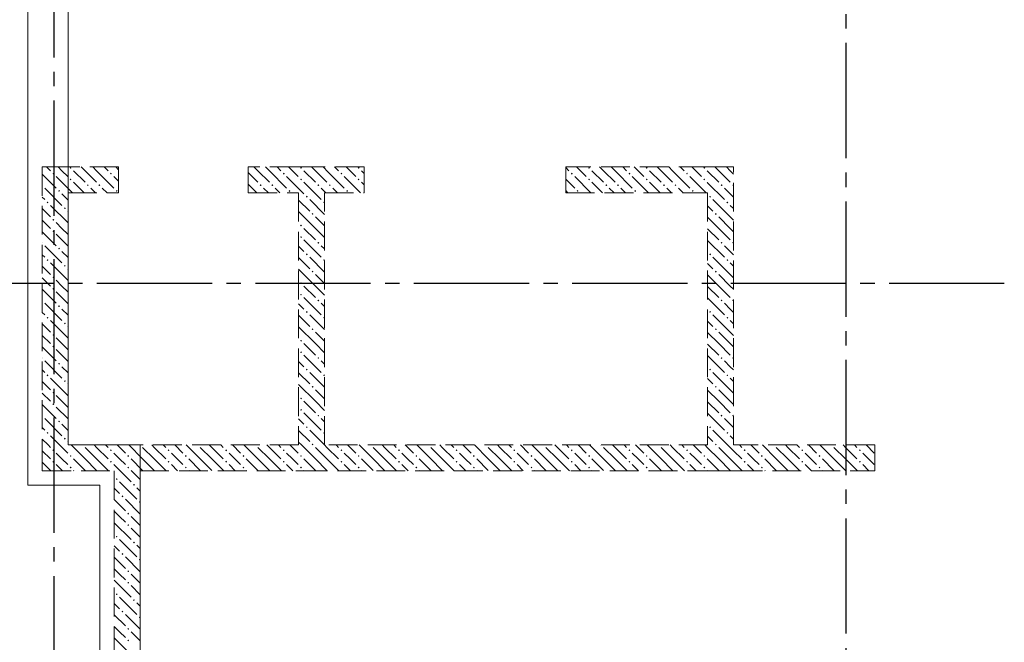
# Model space of a CAD drawing. Header units: millimetres. Extents: x 0 to 43074, y 0 to 59400.
# Tile 22 of 24: x 16087 to 22924, y 43760 to 48082. Entities that reach past the tile are written whole.
import ezdxf

# ---------------------------------------------------------------- set-up
doc = ezdxf.new("R2010")
doc.units = ezdxf.units.MM
doc.linetypes.add('______2', pattern=[270, 200, -70])
doc.linetypes.add('______5', pattern=[1100, 800, -100, 100, -100])
for name, color, linetype, lineweight in [('ЖБ Перекрытие верхний уровень', 7, 'Continuous', 35), ('ЖБ Стена верхний уровень', 7, 'Continuous', 35), ('Оси', 40, '______5', 18), ('Позиционная метка линия выноска', 7, 'Continuous', 13)]:
    doc.layers.add(name, color=color, linetype=linetype, lineweight=lineweight)

msp = doc.modelspace()

# ---------------------------------------------------------------- hatches: boundary and pattern name
at = {"layer": 'ЖБ Стена верхний уровень', "linetype": 'Continuous', "lineweight": 18, "transparency": 33554687}
for points in [[(16434.5, 47053.1), (16440.9, 47059.6), (16447.4, 47053.1), (16440.9, 47046.6)], [(18034.5, 47053.1), (18040.9, 47059.6), (18047.4, 47053.1), (18040.9, 47046.6)], [(18434.5, 47053.1), (18440.9, 47059.6), (18447.4, 47053.1), (18440.9, 47046.6)], [(20034.5, 47053.1), (20040.9, 47059.6), (20047.4, 47053.1), (20040.9, 47046.6)], [(20434.5, 47053.1), (20440.9, 47059.6), (20447.4, 47053.1), (20440.9, 47046.6)], [(20834.5, 47053.1), (20840.9, 47059.6), (20847.4, 47053.1), (20840.9, 47046.6)], [(16314.5, 47013.1), (16321, 47019.6), (16327.5, 47013.1), (16321, 47006.6)], [(16434.5, 46973.1), (16440.9, 46979.6), (16447.4, 46973.1), (16440.9, 46966.6)], [(16714.5, 47013.1), (16721, 47019.6), (16727.5, 47013.1), (16721, 47006.6)], [(17914.5, 47013.1), (17921, 47019.6), (17927.5, 47013.1), (17921, 47006.6)], [(18034.5, 46973.1), (18040.9, 46979.6), (18047.4, 46973.1), (18040.9, 46966.6)], [(18314.5, 47013.1), (18321, 47019.6), (18327.4, 47013.1), (18321, 47006.6)], [(18434.5, 46973.1), (18440.9, 46979.6), (18447.4, 46973.1), (18440.9, 46966.6)], [(19914.5, 47013.1), (19921, 47019.6), (19927.4, 47013.1), (19921, 47006.6)], [(20034.5, 46973.1), (20040.9, 46979.6), (20047.4, 46973.1), (20040.9, 46966.6)], [(20314.5, 47013.1), (20321, 47019.6), (20327.4, 47013.1), (20321, 47006.6)], [(20434.5, 46973.1), (20440.9, 46979.6), (20447.4, 46973.1), (20440.9, 46966.6)], [(20714.5, 47013.1), (20721, 47019.6), (20727.4, 47013.1), (20721, 47006.6)], [(20834.5, 46973.1), (20840.9, 46979.6), (20847.4, 46973.1), (20840.9, 46966.6)], [(16244, 46936.6), (16247.4, 46933.1), (16244, 46929.7)], [(16354.4, 46893.1), (16360.9, 46899.6), (16367.4, 46893.1), (16360.9, 46886.6)], [(16554.4, 46933.1), (16560.9, 46939.6), (16567.4, 46933.1), (16560.9, 46926.6)], [(16634.5, 46933.1), (16640.9, 46939.6), (16647.4, 46933.1), (16640.9, 46926.6)], [(16754.4, 46893.1), (16760.9, 46899.6), (16767.4, 46893.1), (16760.9, 46886.6)], [(17754.4, 46933.1), (17760.9, 46939.6), (17767.4, 46933.1), (17760.9, 46926.6)], [(17834.5, 46933.1), (17840.9, 46939.6), (17847.4, 46933.1), (17840.9, 46926.6)], [(17954.4, 46893.1), (17960.9, 46899.6), (17967.4, 46893.1), (17960.9, 46886.6)], [(18154.4, 46933.1), (18160.9, 46939.6), (18167.4, 46933.1), (18160.9, 46926.6)], [(18234.5, 46933.1), (18240.9, 46939.6), (18247.4, 46933.1), (18240.9, 46926.6)], [(18354.4, 46893.1), (18360.9, 46899.6), (18367.4, 46893.1), (18360.9, 46886.6)], [(19954.4, 46893.1), (19960.9, 46899.6), (19967.4, 46893.1), (19960.9, 46886.6)], [(20154.4, 46933.1), (20160.9, 46939.6), (20167.4, 46933.1), (20160.9, 46926.6)], [(20234.5, 46933.1), (20240.9, 46939.6), (20247.4, 46933.1), (20240.9, 46926.6)], [(20354.4, 46893.1), (20360.9, 46899.6), (20367.4, 46893.1), (20360.9, 46886.6)], [(20554.4, 46933.1), (20560.9, 46939.6), (20567.4, 46933.1), (20560.9, 46926.6)], [(20634.5, 46933.1), (20640.9, 46939.6), (20647.4, 46933.1), (20640.9, 46926.6)], [(20754.4, 46893.1), (20760.9, 46899.6), (20767.4, 46893.1), (20760.9, 46886.6)], [(20954.4, 46933.1), (20960.9, 46939.6), (20967.4, 46933.1), (20960.9, 46926.6)], [(21034.5, 46933.1), (21040.9, 46939.6), (21044, 46936.6), (21044, 46929.7), (21040.9, 46926.6)], [(18074.5, 46853.1), (18081, 46859.6), (18087.5, 46853.1), (18081, 46846.6)], [(20874.5, 46853.1), (20881, 46859.6), (20887.5, 46853.1), (20881, 46846.6)], [(16274.5, 46813.1), (16281, 46819.6), (16287.5, 46813.1), (16281, 46806.6)], [(16394.5, 46773.1), (16401, 46779.6), (16407.5, 46773.1), (16401, 46766.6)], [(18194.5, 46813.1), (18201, 46819.6), (18204, 46816.6), (18204, 46809.7), (18201, 46806.6)], [(20994.5, 46813.1), (21001, 46819.6), (21007.5, 46813.1), (21001, 46806.6)], [(16314.5, 46693.1), (16321, 46699.6), (16327.5, 46693.1), (16321, 46686.6)], [(18114.5, 46733.1), (18121, 46739.6), (18127.5, 46733.1), (18121, 46726.6)], [(20914.5, 46733.1), (20921, 46739.6), (20927.4, 46733.1), (20921, 46726.6)], [(18034.5, 46653.1), (18040.9, 46659.6), (18047.4, 46653.1), (18040.9, 46646.6)], [(16314.5, 46613.1), (16321, 46619.6), (16327.5, 46613.1), (16321, 46606.6)], [(18034.5, 46573.1), (18040.9, 46579.6), (18047.4, 46573.1), (18040.9, 46566.6)], [(16244, 46536.6), (16247.4, 46533.1), (16244, 46529.7)], [(16354.4, 46493.1), (16360.9, 46499.6), (16367.4, 46493.1), (16360.9, 46486.6)], [(18154.4, 46533.1), (18160.9, 46539.6), (18167.4, 46533.1), (18160.9, 46526.6)], [(20954.4, 46533.1), (20960.9, 46539.6), (20967.4, 46533.1), (20960.9, 46526.6)], [(21034.5, 46533.1), (21040.9, 46539.6), (21044, 46536.6), (21044, 46529.7), (21040.9, 46526.6)], [(18074.5, 46453.1), (18081, 46459.6), (18087.5, 46453.1), (18081, 46446.6)], [(20874.5, 46453.1), (20881, 46459.6), (20887.5, 46453.1), (20881, 46446.6)], [(16274.5, 46413.1), (16281, 46419.6), (16287.5, 46413.1), (16281, 46406.6)], [(16394.5, 46373.1), (16401, 46379.6), (16407.5, 46373.1), (16401, 46366.6)], [(18194.5, 46413.1), (18201, 46419.6), (18204, 46416.6), (18204, 46409.7), (18201, 46406.6)], [(20994.5, 46413.1), (21001, 46419.6), (21007.5, 46413.1), (21001, 46406.6)], [(16314.5, 46293.1), (16321, 46299.6), (16327.5, 46293.1), (16321, 46286.6)], [(18114.5, 46333.1), (18121, 46339.6), (18127.5, 46333.1), (18121, 46326.6)], [(20914.5, 46333.1), (20921, 46339.6), (20927.4, 46333.1), (20921, 46326.6)], [(16314.5, 46213.1), (16321, 46219.6), (16327.5, 46213.1), (16321, 46206.6)], [(18034.5, 46253.1), (18040.9, 46259.6), (18047.4, 46253.1), (18040.9, 46246.6)], [(18034.5, 46173.1), (18040.9, 46179.6), (18047.4, 46173.1), (18040.9, 46166.6)], [(16244, 46136.6), (16247.4, 46133.1), (16244, 46129.7)], [(16354.4, 46093.1), (16360.9, 46099.6), (16367.4, 46093.1), (16360.9, 46086.6)], [(18154.4, 46133.1), (18160.9, 46139.6), (18167.4, 46133.1), (18160.9, 46126.6)], [(20954.4, 46133.1), (20960.9, 46139.6), (20967.4, 46133.1), (20960.9, 46126.6)], [(21034.5, 46133.1), (21040.9, 46139.6), (21044, 46136.6), (21044, 46129.7), (21040.9, 46126.6)], [(16274.5, 46013.1), (16281, 46019.6), (16287.5, 46013.1), (16281, 46006.6)], [(18074.5, 46053.1), (18081, 46059.6), (18087.5, 46053.1), (18081, 46046.6)], [(18194.5, 46013.1), (18201, 46019.6), (18204, 46016.6), (18204, 46009.7), (18201, 46006.6)], [(20874.5, 46053.1), (20881, 46059.6), (20887.5, 46053.1), (20881, 46046.6)], [(20994.5, 46013.1), (21001, 46019.6), (21007.5, 46013.1), (21001, 46006.6)], [(16394.5, 45973.1), (16401, 45979.6), (16407.5, 45973.1), (16401, 45966.6)], [(16314.5, 45893.1), (16321, 45899.6), (16327.5, 45893.1), (16321, 45886.6)], [(18114.5, 45933.1), (18121, 45939.6), (18127.5, 45933.1), (18121, 45926.6)], [(20914.5, 45933.1), (20921, 45939.6), (20927.4, 45933.1), (20921, 45926.6)], [(16314.5, 45813.1), (16321, 45819.6), (16327.5, 45813.1), (16321, 45806.6)], [(18034.5, 45853.1), (18040.9, 45859.6), (18047.4, 45853.1), (18040.9, 45846.6)], [(16244, 45736.6), (16247.4, 45733.1), (16244, 45729.7)], [(18034.5, 45773.1), (18040.9, 45779.6), (18047.4, 45773.1), (18040.9, 45766.6)], [(18154.4, 45733.1), (18160.9, 45739.6), (18167.4, 45733.1), (18160.9, 45726.6)], [(20954.4, 45733.1), (20960.9, 45739.6), (20967.4, 45733.1), (20960.9, 45726.6)], [(21034.5, 45733.1), (21040.9, 45739.6), (21044, 45736.6), (21044, 45729.7), (21040.9, 45726.6)], [(16354.4, 45693.1), (16360.9, 45699.6), (16367.4, 45693.1), (16360.9, 45686.6)], [(16274.5, 45613.1), (16281, 45619.6), (16287.5, 45613.1), (16281, 45606.6)], [(18074.5, 45653.1), (18081, 45659.6), (18087.5, 45653.1), (18081, 45646.6)], [(18194.5, 45613.1), (18201, 45619.6), (18204, 45616.6), (18204, 45609.7), (18201, 45606.6)], [(20874.5, 45653.1), (20881, 45659.6), (20887.5, 45653.1), (20881, 45646.6)], [(20994.5, 45613.1), (21001, 45619.6), (21007.5, 45613.1), (21001, 45606.6)], [(16394.5, 45573.1), (16401, 45579.6), (16407.5, 45573.1), (16401, 45566.6)], [(18114.5, 45533.1), (18121, 45539.6), (18127.5, 45533.1), (18121, 45526.6)], [(20914.5, 45533.1), (20921, 45539.6), (20927.4, 45533.1), (20921, 45526.6)], [(16314.5, 45493.1), (16321, 45499.6), (16327.5, 45493.1), (16321, 45486.6)], [(16314.5, 45413.1), (16321, 45419.6), (16327.5, 45413.1), (16321, 45406.6)], [(18034.5, 45453.1), (18040.9, 45459.6), (18047.4, 45453.1), (18040.9, 45446.6)], [(16244, 45336.6), (16247.4, 45333.1), (16244, 45329.7)], [(18034.5, 45373.1), (18040.9, 45379.6), (18047.4, 45373.1), (18040.9, 45366.6)], [(18154.4, 45333.1), (18160.9, 45339.6), (18167.4, 45333.1), (18160.9, 45326.6)], [(20954.4, 45333.1), (20960.9, 45339.6), (20967.4, 45333.1), (20960.9, 45326.6)], [(21034.5, 45333.1), (21040.9, 45339.6), (21044, 45336.6), (21044, 45329.7), (21040.9, 45326.6)], [(16354.4, 45293.1), (16360.9, 45299.6), (16367.4, 45293.1), (16360.9, 45286.6)], [(18074.5, 45253.1), (18081, 45259.6), (18087.5, 45253.1), (18081, 45246.6)], [(20874.5, 45253.1), (20881, 45259.6), (20887.5, 45253.1), (20881, 45246.6)], [(16274.5, 45213.1), (16281, 45219.6), (16287.5, 45213.1), (16281, 45206.6)], [(18194.5, 45213.1), (18201, 45219.6), (18204, 45216.6), (18204, 45209.7), (18201, 45206.6)], [(20994.5, 45213.1), (21001, 45219.6), (21007.5, 45213.1), (21001, 45206.6)], [(16394.5, 45173.1), (16401, 45179.6), (16407.5, 45173.1), (16401, 45166.6)], [(16524.3, 45130), (16521, 45126.6), (16517.6, 45130)], [(16924.3, 45130), (16921, 45126.6), (16917.6, 45130)], [(17324.3, 45130), (17321, 45126.6), (17317.6, 45130)], [(17724.3, 45130), (17721, 45126.6), (17717.6, 45130)], [(18114.5, 45133.1), (18121, 45139.6), (18127.5, 45133.1), (18124.3, 45130), (18117.6, 45130)], [(18124.3, 45130), (18121, 45126.6), (18117.6, 45130)], [(18524.3, 45130), (18521, 45126.6), (18517.6, 45130)], [(18924.3, 45130), (18921, 45126.6), (18917.6, 45130)], [(19324.3, 45130), (19321, 45126.6), (19317.6, 45130)], [(19724.3, 45130), (19721, 45126.6), (19717.6, 45130)], [(20124.3, 45130), (20121, 45126.6), (20117.6, 45130)], [(20524.3, 45130), (20521, 45126.6), (20517.6, 45130)], [(20914.5, 45133.1), (20921, 45139.6), (20927.4, 45133.1), (20921, 45126.6)], [(21324.3, 45130), (21321, 45126.6), (21317.6, 45130)], [(21724.3, 45130), (21721, 45126.6), (21717.6, 45130)], [(16314.5, 45093.1), (16321, 45099.6), (16327.5, 45093.1), (16321, 45086.6)], [(16434.5, 45053.1), (16440.9, 45059.6), (16447.4, 45053.1), (16440.9, 45046.6)], [(16714.5, 45093.1), (16721, 45099.6), (16727.5, 45093.1), (16721, 45086.6)], [(16834.5, 45053.1), (16840.9, 45059.6), (16847.4, 45053.1), (16840.9, 45046.6)], [(17114.5, 45093.1), (17121, 45099.6), (17127.5, 45093.1), (17121, 45086.6)], [(17234.5, 45053.1), (17240.9, 45059.6), (17247.4, 45053.1), (17240.9, 45046.6)], [(17514.5, 45093.1), (17521, 45099.6), (17527.5, 45093.1), (17521, 45086.6)], [(17634.5, 45053.1), (17640.9, 45059.6), (17647.4, 45053.1), (17640.9, 45046.6)], [(17914.5, 45093.1), (17921, 45099.6), (17927.5, 45093.1), (17921, 45086.6)], [(18034.5, 45053.1), (18040.9, 45059.6), (18047.4, 45053.1), (18040.9, 45046.6)], [(18314.5, 45093.1), (18321, 45099.6), (18327.4, 45093.1), (18321, 45086.6)], [(18434.5, 45053.1), (18440.9, 45059.6), (18447.4, 45053.1), (18440.9, 45046.6)], [(18714.5, 45093.1), (18721, 45099.6), (18727.4, 45093.1), (18721, 45086.6)], [(18834.5, 45053.1), (18840.9, 45059.6), (18847.4, 45053.1), (18840.9, 45046.6)], [(19114.5, 45093.1), (19121, 45099.6), (19127.4, 45093.1), (19121, 45086.6)], [(19234.5, 45053.1), (19240.9, 45059.6), (19247.4, 45053.1), (19240.9, 45046.6)], [(19514.5, 45093.1), (19521, 45099.6), (19527.4, 45093.1), (19521, 45086.6)], [(19634.5, 45053.1), (19640.9, 45059.6), (19647.4, 45053.1), (19640.9, 45046.6)], [(19914.5, 45093.1), (19921, 45099.6), (19927.4, 45093.1), (19921, 45086.6)], [(20034.5, 45053.1), (20040.9, 45059.6), (20047.4, 45053.1), (20040.9, 45046.6)], [(20314.5, 45093.1), (20321, 45099.6), (20327.4, 45093.1), (20321, 45086.6)], [(20434.5, 45053.1), (20440.9, 45059.6), (20447.4, 45053.1), (20440.9, 45046.6)], [(20714.5, 45093.1), (20721, 45099.6), (20727.4, 45093.1), (20721, 45086.6)], [(20834.5, 45053.1), (20840.9, 45059.6), (20847.4, 45053.1), (20840.9, 45046.6)], [(21114.5, 45093.1), (21121, 45099.6), (21127.4, 45093.1), (21121, 45086.6)], [(21234.5, 45053.1), (21240.9, 45059.6), (21247.4, 45053.1), (21240.9, 45046.6)], [(21514.5, 45093.1), (21521, 45099.6), (21527.4, 45093.1), (21521, 45086.6)], [(21634.5, 45053.1), (21640.9, 45059.6), (21647.4, 45053.1), (21640.9, 45046.6)], [(21914.5, 45093.1), (21921, 45099.6), (21927.4, 45093.1), (21921, 45086.6)], [(16314.5, 45013.1), (16321, 45019.6), (16327.5, 45013.1), (16321, 45006.6)], [(16714.5, 45013.1), (16721, 45019.6), (16727.5, 45013.1), (16721, 45006.6)], [(17114.5, 45013.1), (17121, 45019.6), (17127.5, 45013.1), (17121, 45006.6)], [(17514.5, 45013.1), (17521, 45019.6), (17527.5, 45013.1), (17521, 45006.6)], [(17914.5, 45013.1), (17921, 45019.6), (17927.5, 45013.1), (17921, 45006.6)], [(18314.5, 45013.1), (18321, 45019.6), (18327.4, 45013.1), (18321, 45006.6)], [(18714.5, 45013.1), (18721, 45019.6), (18727.4, 45013.1), (18721, 45006.6)], [(19114.5, 45013.1), (19121, 45019.6), (19127.4, 45013.1), (19121, 45006.6)], [(19514.5, 45013.1), (19521, 45019.6), (19527.4, 45013.1), (19521, 45006.6)], [(19914.5, 45013.1), (19921, 45019.6), (19927.4, 45013.1), (19921, 45006.6)], [(20314.5, 45013.1), (20321, 45019.6), (20327.4, 45013.1), (20321, 45006.6)], [(20714.5, 45013.1), (20721, 45019.6), (20727.4, 45013.1), (20721, 45006.6)], [(21114.5, 45013.1), (21121, 45019.6), (21127.4, 45013.1), (21121, 45006.6)], [(21514.5, 45013.1), (21521, 45019.6), (21527.4, 45013.1), (21521, 45006.6)], [(21914.5, 45013.1), (21921, 45019.6), (21927.4, 45013.1), (21921, 45006.6)], [(16434.5, 44973.1), (16440.9, 44979.6), (16447.4, 44973.1), (16440.9, 44966.6)], [(16834.5, 44973.1), (16840.9, 44979.6), (16847.4, 44973.1), (16840.9, 44966.6)], [(17234.5, 44973.1), (17240.9, 44979.6), (17247.4, 44973.1), (17240.9, 44966.6)], [(17634.5, 44973.1), (17640.9, 44979.6), (17647.4, 44973.1), (17640.9, 44966.6)], [(18034.5, 44973.1), (18040.9, 44979.6), (18047.4, 44973.1), (18040.9, 44966.6)], [(18434.5, 44973.1), (18440.9, 44979.6), (18447.4, 44973.1), (18440.9, 44966.6)], [(18834.5, 44973.1), (18840.9, 44979.6), (18847.4, 44973.1), (18840.9, 44966.6)], [(19234.5, 44973.1), (19240.9, 44979.6), (19247.4, 44973.1), (19240.9, 44966.6)], [(19634.5, 44973.1), (19640.9, 44979.6), (19647.4, 44973.1), (19640.9, 44966.6)], [(20034.5, 44973.1), (20040.9, 44979.6), (20047.4, 44973.1), (20040.9, 44966.6)], [(20434.5, 44973.1), (20440.9, 44979.6), (20447.4, 44973.1), (20440.9, 44966.6)], [(20834.5, 44973.1), (20840.9, 44979.6), (20847.4, 44973.1), (20840.9, 44966.6)], [(21234.5, 44973.1), (21240.9, 44979.6), (21247.4, 44973.1), (21240.9, 44966.6)], [(21634.5, 44973.1), (21640.9, 44979.6), (21647.4, 44973.1), (21640.9, 44966.6)], [(16754.4, 44893.1), (16760.9, 44899.6), (16767.4, 44893.1), (16760.9, 44886.6)], [(16874.5, 44853.1), (16881, 44859.6), (16887.5, 44853.1), (16881, 44846.6)], [(16794.5, 44773.1), (16801, 44779.6), (16807.5, 44773.1), (16801, 44766.6)], [(16914.5, 44733.1), (16921, 44739.6), (16924, 44736.6), (16924, 44729.7), (16921, 44726.6)], [(16834.5, 44653.1), (16840.9, 44659.6), (16847.4, 44653.1), (16840.9, 44646.6)], [(16834.5, 44573.1), (16840.9, 44579.6), (16847.4, 44573.1), (16840.9, 44566.6)], [(16754.4, 44493.1), (16760.9, 44499.6), (16767.4, 44493.1), (16760.9, 44486.6)], [(16874.5, 44453.1), (16881, 44459.6), (16887.5, 44453.1), (16881, 44446.6)], [(16794.5, 44373.1), (16801, 44379.6), (16807.5, 44373.1), (16801, 44366.6)], [(16914.5, 44333.1), (16921, 44339.6), (16924, 44336.6), (16924, 44329.7), (16921, 44326.6)], [(16834.5, 44253.1), (16840.9, 44259.6), (16847.4, 44253.1), (16840.9, 44246.6)], [(16834.5, 44173.1), (16840.9, 44179.6), (16847.4, 44173.1), (16840.9, 44166.6)], [(16754.4, 44093.1), (16760.9, 44099.6), (16767.4, 44093.1), (16760.9, 44086.6)], [(16874.5, 44053.1), (16881, 44059.6), (16887.5, 44053.1), (16881, 44046.6)], [(16794.5, 43973.1), (16801, 43979.6), (16807.5, 43973.1), (16801, 43966.6)], [(16914.5, 43933.1), (16921, 43939.6), (16924, 43936.6), (16924, 43929.7), (16921, 43926.6)], [(16834.5, 43853.1), (16840.9, 43859.6), (16847.4, 43853.1), (16840.9, 43846.6)], [(16834.5, 43773.1), (16840.9, 43779.6), (16847.4, 43773.1), (16840.9, 43766.6)]]:
    msp.add_hatch(color=7, dxfattribs=at).paths.add_polyline_path(points, flags=16)

# ---------------------------------------------------------------- linework, layer by layer
at = {"layer": 'ЖБ Перекрытие верхний уровень', "color": 7, "linetype": 'Continuous', "lineweight": 18, "transparency": 33554687}
for p, q in [((16424, 45130), (16424, 50080)), ((16924, 45130), (16424, 45130)), ((16924, 42420), (16924, 45130))]:
    msp.add_line(p, q, dxfattribs=at)
at = {"layer": 'ЖБ Стена верхний уровень', "color": 251, "linetype": '______2', "lineweight": 13, "true_color": 0x656565, "transparency": 33554687}
for p, q in [((16424, 47060), (16244, 47060)), ((16244, 47060), (16244, 45130)), ((16774, 47060), (16424, 47060)), ((16774, 47060), (16774, 46880)), ((17674, 46880), (17674, 47060)), ((18024, 47060), (17674, 47060)), ((18204, 47060), (18024, 47060)), ((18479, 47060), (18204, 47060)), ((18479, 47060), (18479, 46880)), ((19879, 46880), (19879, 47060)), ((20864, 47060), (19879, 47060)), ((21044, 47060), (20864, 47060)), ((21044, 45130), (21044, 47060)), ((16424, 45130), (16424, 46880)), ((16424, 46880), (16774, 46880)), ((17674, 46880), (18024, 46880)), ((18024, 46880), (18024, 45130)), ((18204, 46880), (18479, 46880)), ((18204, 45130), (18204, 46880)), ((19879, 46880), (20864, 46880)), ((20864, 46880), (20864, 45130)), ((16244, 45130), (16244, 44950)), ((18024, 45130), (16424, 45130)), ((20864, 45130), (18204, 45130)), ((22024, 45130), (21044, 45130)), ((22024, 44950), (22024, 45130)), ((16244, 44950), (16744, 44950)), ((16744, 44950), (16744, 42420)), ((16924, 44950), (18024, 44950)), ((16924, 42420), (16924, 44950)), ((18024, 44950), (20864, 44950)), ((20864, 44950), (21044, 44950)), ((21044, 44950), (22024, 44950))]:
    msp.add_line(p, q, dxfattribs=at)
at = {"layer": 'ЖБ Стена верхний уровень', "color": 9, "linetype": 'Continuous', "lineweight": 18, "true_color": 0xc7c7c7, "transparency": 33554687}
for p, q in [((16274.1, 47060), (16301, 47033.1)), ((16381, 47033.1), (16354.1, 47060)), ((16540.9, 47033.1), (16514.1, 47060)), ((16594.1, 47060), (16621, 47033.1)), ((16674.1, 47060), (16701, 47033.1)), ((16774, 47040.1), (16754.1, 47060)), ((17740.9, 47033.1), (17714.1, 47060)), ((17794.1, 47060), (17821, 47033.1)), ((17874.1, 47060), (17901, 47033.1)), ((17981, 47033.1), (17954.1, 47060)), ((18140.9, 47033.1), (18114.1, 47060)), ((18194.1, 47060), (18204, 47050.1)), ((18204, 47050.1), (18221, 47033.1)), ((18274.1, 47060), (18301, 47033.1)), ((18381, 47033.1), (18354.1, 47060)), ((19879, 47055.1), (19901, 47033.1)), ((19981, 47033.1), (19954.1, 47060)), ((20140.9, 47033.1), (20114.1, 47060)), ((20194.1, 47060), (20221, 47033.1)), ((20274.1, 47060), (20301, 47033.1)), ((20381, 47033.1), (20354.1, 47060)), ((20540.9, 47033.1), (20514.1, 47060)), ((20594.1, 47060), (20621, 47033.1)), ((20674.1, 47060), (20701, 47033.1)), ((20781, 47033.1), (20754.1, 47060)), ((20940.9, 47033.1), (20914.1, 47060)), ((20994.1, 47060), (21021, 47033.1)), ((16244, 47010.1), (16340.9, 46913.1)), ((16340.9, 46993.1), (16424, 46910.1)), ((16421, 46993.1), (16381, 47033.1)), ((16460.9, 47033.1), (16540.9, 46953.1)), ((16540.9, 47033.1), (16621, 46953.1)), ((16621, 47033.1), (16740.9, 46913.1)), ((16740.9, 46993.1), (16774, 46960.1)), ((17674, 47020.1), (17740.9, 46953.1)), ((17740.9, 47033.1), (17821, 46953.1)), ((17821, 47033.1), (17940.9, 46913.1)), ((17940.9, 46993.1), (18024, 46910.1)), ((18021, 46993.1), (17981, 47033.1)), ((18060.9, 47033.1), (18140.9, 46953.1)), ((18140.9, 47033.1), (18204, 46970.1)), ((18204, 46970.1), (18221, 46953.1)), ((18221, 47033.1), (18340.9, 46913.1)), ((18421, 46993.1), (18381, 47033.1)), ((18460.9, 47033.1), (18479, 47015.1)), ((19879, 46975.1), (19940.9, 46913.1)), ((19940.9, 46993.1), (20054.1, 46880)), ((20021, 46993.1), (19981, 47033.1)), ((20060.9, 47033.1), (20140.9, 46953.1)), ((20140.9, 47033.1), (20221, 46953.1)), ((20221, 47033.1), (20340.9, 46913.1)), ((20340.9, 46993.1), (20454.1, 46880)), ((20421, 46993.1), (20381, 47033.1)), ((20460.9, 47033.1), (20540.9, 46953.1)), ((20540.9, 47033.1), (20621, 46953.1)), ((20621, 47033.1), (20740.9, 46913.1)), ((20740.9, 46993.1), (20854.1, 46880)), ((20821, 46993.1), (20781, 47033.1)), ((20860.9, 47033.1), (20864, 47030.1)), ((20864, 47030.1), (20940.9, 46953.1)), ((20940.9, 47033.1), (21021, 46953.1)), ((21021, 47033.1), (21044, 47010.1)), ((16260.9, 46913.1), (16381, 46793.1)), ((17674, 46940.1), (17734.1, 46880)), ((17814.1, 46880), (17781, 46913.1)), ((17860.9, 46913.1), (17894.1, 46880)), ((18024, 46910.1), (18060.9, 46873.1)), ((18060.9, 46953.1), (18181, 46833.1)), ((18204, 46890.1), (18181, 46913.1)), ((18460.9, 46953.1), (18479, 46935.1)), ((20060.9, 46953.1), (20134.1, 46880)), ((20214.1, 46880), (20181, 46913.1)), ((20260.9, 46913.1), (20294.1, 46880)), ((20460.9, 46953.1), (20534.1, 46880)), ((20614.1, 46880), (20581, 46913.1)), ((20660.9, 46913.1), (20694.1, 46880)), ((20860.9, 46953.1), (20864, 46950.1)), ((20864, 46950.1), (20981, 46833.1)), ((21021, 46873.1), (20981, 46913.1)), ((16260.9, 46833.1), (16244, 46850.1)), ((16381, 46873.1), (16424, 46830.1)), ((18024, 46830.1), (18101, 46753.1)), ((18204, 46730.1), (18101, 46833.1)), ((19879, 46895.1), (19894.1, 46880)), ((21021, 46713.1), (20901, 46833.1)), ((21044, 46850.1), (21021, 46873.1)), ((16244, 46770.1), (16301, 46713.1)), ((16301, 46793.1), (16421, 46673.1)), ((20864, 46790.1), (20901, 46753.1)), ((21021, 46793.1), (21044, 46770.1)), ((16424, 46750.1), (16421, 46753.1)), ((18140.9, 46633.1), (18024, 46750.1)), ((18140.9, 46713.1), (18204, 46650.1)), ((20940.9, 46633.1), (20864, 46710.1)), ((20940.9, 46713.1), (21021, 46633.1)), ((21021, 46713.1), (21044, 46690.1)), ((16244, 46690.1), (16301, 46633.1)), ((16381, 46633.1), (16340.9, 46673.1)), ((16421, 46593.1), (16381, 46633.1)), ((18060.9, 46633.1), (18140.9, 46553.1)), ((18140.9, 46633.1), (18204, 46570.1)), ((20864, 46630.1), (20940.9, 46553.1)), ((20940.9, 46633.1), (21021, 46553.1)), ((21021, 46633.1), (21044, 46610.1)), ((16244, 46610.1), (16340.9, 46513.1)), ((16340.9, 46593.1), (16424, 46510.1)), ((16260.9, 46513.1), (16381, 46393.1)), ((18024, 46510.1), (18060.9, 46473.1)), ((18060.9, 46553.1), (18181, 46433.1)), ((18204, 46490.1), (18181, 46513.1)), ((20864, 46550.1), (20981, 46433.1)), ((21021, 46473.1), (20981, 46513.1)), ((16260.9, 46433.1), (16244, 46450.1)), ((16381, 46473.1), (16424, 46430.1)), ((18024, 46430.1), (18101, 46353.1)), ((18204, 46330.1), (18101, 46433.1)), ((21021, 46313.1), (20901, 46433.1)), ((21044, 46450.1), (21021, 46473.1)), ((16244, 46370.1), (16301, 46313.1)), ((16301, 46393.1), (16421, 46273.1)), ((16424, 46350.1), (16421, 46353.1)), ((20864, 46390.1), (20901, 46353.1)), ((21021, 46393.1), (21044, 46370.1)), ((16244, 46290.1), (16301, 46233.1)), ((18140.9, 46233.1), (18024, 46350.1)), ((18140.9, 46313.1), (18204, 46250.1)), ((20940.9, 46233.1), (20864, 46310.1)), ((20940.9, 46313.1), (21021, 46233.1)), ((21021, 46313.1), (21044, 46290.1)), ((16381, 46233.1), (16340.9, 46273.1)), ((16421, 46193.1), (16381, 46233.1)), ((18060.9, 46233.1), (18140.9, 46153.1)), ((18140.9, 46233.1), (18204, 46170.1)), ((20864, 46230.1), (20940.9, 46153.1)), ((20940.9, 46233.1), (21021, 46153.1)), ((21021, 46233.1), (21044, 46210.1)), ((16244, 46210.1), (16340.9, 46113.1)), ((16340.9, 46193.1), (16424, 46110.1)), ((18060.9, 46153.1), (18181, 46033.1)), ((20864, 46150.1), (20981, 46033.1)), ((16260.9, 46113.1), (16381, 45993.1)), ((18024, 46110.1), (18060.9, 46073.1)), ((18204, 46090.1), (18181, 46113.1)), ((21021, 46073.1), (20981, 46113.1)), ((16260.9, 46033.1), (16244, 46050.1)), ((16381, 46073.1), (16424, 46030.1)), ((18024, 46030.1), (18101, 45953.1)), ((18204, 45930.1), (18101, 46033.1)), ((21021, 45913.1), (20901, 46033.1)), ((21044, 46050.1), (21021, 46073.1)), ((16244, 45970.1), (16301, 45913.1)), ((16301, 45993.1), (16421, 45873.1)), ((16424, 45950.1), (16421, 45953.1)), ((18140.9, 45833.1), (18024, 45950.1)), ((20864, 45990.1), (20901, 45953.1)), ((21021, 45993.1), (21044, 45970.1)), ((16244, 45890.1), (16301, 45833.1)), ((16381, 45833.1), (16340.9, 45873.1)), ((18140.9, 45913.1), (18204, 45850.1)), ((20940.9, 45833.1), (20864, 45910.1)), ((20940.9, 45913.1), (21021, 45833.1)), ((21021, 45913.1), (21044, 45890.1)), ((16244, 45810.1), (16340.9, 45713.1)), ((16421, 45793.1), (16381, 45833.1)), ((18060.9, 45833.1), (18140.9, 45753.1)), ((18140.9, 45833.1), (18204, 45770.1)), ((20864, 45830.1), (20940.9, 45753.1)), ((20940.9, 45833.1), (21021, 45753.1)), ((21021, 45833.1), (21044, 45810.1)), ((16340.9, 45793.1), (16424, 45710.1)), ((18060.9, 45753.1), (18181, 45633.1)), ((20864, 45750.1), (20981, 45633.1)), ((16260.9, 45713.1), (16381, 45593.1)), ((16381, 45673.1), (16424, 45630.1)), ((18024, 45710.1), (18060.9, 45673.1)), ((18204, 45690.1), (18181, 45713.1)), ((21021, 45673.1), (20981, 45713.1)), ((21044, 45650.1), (21021, 45673.1)), ((16260.9, 45633.1), (16244, 45650.1)), ((18024, 45630.1), (18101, 45553.1)), ((18204, 45530.1), (18101, 45633.1)), ((21021, 45513.1), (20901, 45633.1)), ((16244, 45570.1), (16301, 45513.1)), ((16301, 45593.1), (16421, 45473.1)), ((16424, 45550.1), (16421, 45553.1)), ((18140.9, 45433.1), (18024, 45550.1)), ((20864, 45590.1), (20901, 45553.1)), ((21021, 45593.1), (21044, 45570.1)), ((16244, 45490.1), (16301, 45433.1)), ((16381, 45433.1), (16340.9, 45473.1)), ((18140.9, 45513.1), (18204, 45450.1)), ((20940.9, 45433.1), (20864, 45510.1)), ((20940.9, 45513.1), (21021, 45433.1)), ((21021, 45513.1), (21044, 45490.1)), ((16244, 45410.1), (16340.9, 45313.1)), ((16421, 45393.1), (16381, 45433.1)), ((18060.9, 45433.1), (18140.9, 45353.1)), ((18140.9, 45433.1), (18204, 45370.1)), ((20864, 45430.1), (20940.9, 45353.1)), ((20940.9, 45433.1), (21021, 45353.1)), ((21021, 45433.1), (21044, 45410.1)), ((16340.9, 45393.1), (16424, 45310.1)), ((18060.9, 45353.1), (18181, 45233.1)), ((20864, 45350.1), (20981, 45233.1)), ((16260.9, 45313.1), (16381, 45193.1)), ((16381, 45273.1), (16424, 45230.1)), ((18024, 45310.1), (18060.9, 45273.1)), ((18204, 45290.1), (18181, 45313.1)), ((21021, 45273.1), (20981, 45313.1)), ((21044, 45250.1), (21021, 45273.1)), ((16260.9, 45233.1), (16244, 45250.1)), ((16301, 45193.1), (16364.1, 45130)), ((18024, 45230.1), (18101, 45153.1)), ((18204, 45130.1), (18101, 45233.1)), ((20864, 45190.1), (20901, 45153.1)), ((21021, 45113.1), (20901, 45233.1)), ((21021, 45193.1), (21044, 45170.1)), ((16244, 45170.1), (16284.1, 45130)), ((16284.1, 45130), (16301, 45113.1)), ((16364.1, 45130), (16421, 45073.1)), ((16424, 45150.1), (16421, 45153.1)), ((16540.9, 45033.1), (16444.1, 45130)), ((16621, 45113.1), (16604.1, 45130)), ((16684.1, 45130), (16701, 45113.1)), ((16764.1, 45130), (16821, 45073.1)), ((16940.9, 45033.1), (16844.1, 45130)), ((17021, 45113.1), (17004.1, 45130)), ((17084.1, 45130), (17101, 45113.1)), ((17164.1, 45130), (17221, 45073.1)), ((17340.9, 45033.1), (17244.1, 45130)), ((17421, 45113.1), (17404.1, 45130)), ((17484.1, 45130), (17501, 45113.1)), ((17564.1, 45130), (17621, 45073.1)), ((17740.9, 45033.1), (17644.1, 45130)), ((17821, 45113.1), (17804.1, 45130)), ((17884.1, 45130), (17901, 45113.1)), ((17964.1, 45130), (18021, 45073.1)), ((18044.1, 45130), (18024, 45150.1)), ((18140.9, 45033.1), (18044.1, 45130)), ((18221, 45113.1), (18204.1, 45130)), ((18284.1, 45130), (18301, 45113.1)), ((18364.1, 45130), (18421, 45073.1)), ((18540.9, 45033.1), (18444.1, 45130)), ((18621, 45113.1), (18604.1, 45130)), ((18684.1, 45130), (18701, 45113.1)), ((18764.1, 45130), (18821, 45073.1)), ((18940.9, 45033.1), (18844.1, 45130)), ((19021, 45113.1), (19004.1, 45130)), ((19084.1, 45130), (19101, 45113.1)), ((19164.1, 45130), (19221, 45073.1)), ((19340.9, 45033.1), (19244.1, 45130)), ((19421, 45113.1), (19404.1, 45130)), ((19484.1, 45130), (19501, 45113.1)), ((19564.1, 45130), (19621, 45073.1)), ((19740.9, 45033.1), (19644.1, 45130)), ((19821, 45113.1), (19804.1, 45130)), ((19884.1, 45130), (19901, 45113.1)), ((19964.1, 45130), (20021, 45073.1)), ((20140.9, 45033.1), (20044.1, 45130)), ((20221, 45113.1), (20204.1, 45130)), ((20284.1, 45130), (20301, 45113.1)), ((20364.1, 45130), (20421, 45073.1)), ((20540.9, 45033.1), (20444.1, 45130)), ((20621, 45113.1), (20604.1, 45130)), ((20684.1, 45130), (20701, 45113.1)), ((20764.1, 45130), (20821, 45073.1)), ((20864, 45110.1), (20844.1, 45130)), ((21084.1, 45130), (21101, 45113.1)), ((21164.1, 45130), (21221, 45073.1)), ((21340.9, 45033.1), (21244.1, 45130)), ((21421, 45113.1), (21404.1, 45130)), ((21484.1, 45130), (21501, 45113.1)), ((21564.1, 45130), (21621, 45073.1)), ((21740.9, 45033.1), (21644.1, 45130)), ((21821, 45113.1), (21804.1, 45130)), ((21884.1, 45130), (21901, 45113.1)), ((21964.1, 45130), (22021, 45073.1)), ((16244, 45090.1), (16301, 45033.1)), ((16381, 45033.1), (16340.9, 45073.1)), ((16540.9, 45113.1), (16621, 45033.1)), ((16621, 45113.1), (16701, 45033.1)), ((16781, 45033.1), (16740.9, 45073.1)), ((16940.9, 45113.1), (17021, 45033.1)), ((17021, 45113.1), (17101, 45033.1)), ((17181, 45033.1), (17140.9, 45073.1)), ((17340.9, 45113.1), (17421, 45033.1)), ((17421, 45113.1), (17501, 45033.1)), ((17581, 45033.1), (17540.9, 45073.1)), ((17740.9, 45113.1), (17821, 45033.1)), ((17821, 45113.1), (17901, 45033.1)), ((17981, 45033.1), (17940.9, 45073.1)), ((18140.9, 45113.1), (18221, 45033.1)), ((18221, 45113.1), (18301, 45033.1)), ((18381, 45033.1), (18340.9, 45073.1)), ((18540.9, 45113.1), (18621, 45033.1)), ((18621, 45113.1), (18701, 45033.1)), ((18781, 45033.1), (18740.9, 45073.1)), ((18940.9, 45113.1), (19021, 45033.1)), ((19021, 45113.1), (19101, 45033.1)), ((19181, 45033.1), (19140.9, 45073.1)), ((19340.9, 45113.1), (19421, 45033.1)), ((19421, 45113.1), (19501, 45033.1)), ((19581, 45033.1), (19540.9, 45073.1)), ((19740.9, 45113.1), (19821, 45033.1)), ((19821, 45113.1), (19901, 45033.1)), ((19981, 45033.1), (19940.9, 45073.1)), ((20140.9, 45113.1), (20221, 45033.1)), ((20221, 45113.1), (20301, 45033.1)), ((20381, 45033.1), (20340.9, 45073.1)), ((20540.9, 45113.1), (20621, 45033.1)), ((20621, 45113.1), (20701, 45033.1)), ((20781, 45033.1), (20740.9, 45073.1)), ((20940.9, 45033.1), (20864, 45110.1)), ((20940.9, 45113.1), (21021, 45033.1)), ((21021, 45113.1), (21044, 45090.1)), ((21044, 45090.1), (21101, 45033.1)), ((21181, 45033.1), (21140.9, 45073.1)), ((21340.9, 45113.1), (21421, 45033.1)), ((21421, 45113.1), (21501, 45033.1)), ((21581, 45033.1), (21540.9, 45073.1)), ((21740.9, 45113.1), (21821, 45033.1)), ((21821, 45113.1), (21901, 45033.1)), ((21981, 45033.1), (21940.9, 45073.1)), ((16244, 45010.1), (16304.1, 44950)), ((16340.9, 44993.1), (16384.1, 44950)), ((16421, 44993.1), (16381, 45033.1)), ((16460.9, 45033.1), (16540.9, 44953.1)), ((16540.9, 45033.1), (16621, 44953.1)), ((16621, 45033.1), (16704.1, 44950)), ((16740.9, 44993.1), (16784.1, 44950)), ((16821, 44993.1), (16781, 45033.1)), ((16860.9, 45033.1), (16940.9, 44953.1)), ((16940.9, 45033.1), (17021, 44953.1)), ((17021, 45033.1), (17104.1, 44950)), ((17140.9, 44993.1), (17184.1, 44950)), ((17221, 44993.1), (17181, 45033.1)), ((17260.9, 45033.1), (17340.9, 44953.1)), ((17340.9, 45033.1), (17421, 44953.1)), ((17421, 45033.1), (17504.1, 44950)), ((17540.9, 44993.1), (17584.1, 44950)), ((17621, 44993.1), (17581, 45033.1)), ((17660.9, 45033.1), (17740.9, 44953.1)), ((17740.9, 45033.1), (17821, 44953.1)), ((17821, 45033.1), (17904.1, 44950)), ((17940.9, 44993.1), (17984.1, 44950)), ((18021, 44993.1), (17981, 45033.1)), ((18060.9, 45033.1), (18140.9, 44953.1)), ((18140.9, 45033.1), (18221, 44953.1)), ((18221, 45033.1), (18304.1, 44950)), ((18340.9, 44993.1), (18384.1, 44950)), ((18421, 44993.1), (18381, 45033.1)), ((18460.9, 45033.1), (18540.9, 44953.1)), ((18540.9, 45033.1), (18621, 44953.1)), ((18621, 45033.1), (18704.1, 44950)), ((18740.9, 44993.1), (18784.1, 44950)), ((18821, 44993.1), (18781, 45033.1)), ((18860.9, 45033.1), (18940.9, 44953.1)), ((18940.9, 45033.1), (19021, 44953.1)), ((19021, 45033.1), (19104.1, 44950)), ((19140.9, 44993.1), (19184.1, 44950)), ((19221, 44993.1), (19181, 45033.1)), ((19260.9, 45033.1), (19340.9, 44953.1)), ((19340.9, 45033.1), (19421, 44953.1)), ((19421, 45033.1), (19504.1, 44950)), ((19540.9, 44993.1), (19584.1, 44950)), ((19621, 44993.1), (19581, 45033.1)), ((19660.9, 45033.1), (19740.9, 44953.1)), ((19740.9, 45033.1), (19821, 44953.1)), ((19821, 45033.1), (19904.1, 44950)), ((19940.9, 44993.1), (19984.1, 44950)), ((20021, 44993.1), (19981, 45033.1)), ((20060.9, 45033.1), (20140.9, 44953.1)), ((20140.9, 45033.1), (20221, 44953.1)), ((20221, 45033.1), (20304.1, 44950)), ((20340.9, 44993.1), (20384.1, 44950)), ((20421, 44993.1), (20381, 45033.1)), ((20460.9, 45033.1), (20540.9, 44953.1)), ((20540.9, 45033.1), (20621, 44953.1)), ((20621, 45033.1), (20704.1, 44950)), ((20740.9, 44993.1), (20784.1, 44950)), ((20821, 44993.1), (20781, 45033.1)), ((20860.9, 45033.1), (20864, 45030.1)), ((20864, 45030.1), (20940.9, 44953.1)), ((20940.9, 45033.1), (21021, 44953.1)), ((21021, 45033.1), (21044, 45010.1)), ((21044, 45010.1), (21104.1, 44950)), ((21140.9, 44993.1), (21184.1, 44950)), ((21221, 44993.1), (21181, 45033.1)), ((21260.9, 45033.1), (21340.9, 44953.1)), ((21340.9, 45033.1), (21421, 44953.1)), ((21421, 45033.1), (21504.1, 44950)), ((21540.9, 44993.1), (21584.1, 44950)), ((21621, 44993.1), (21581, 45033.1)), ((21660.9, 45033.1), (21740.9, 44953.1)), ((21740.9, 45033.1), (21821, 44953.1)), ((21821, 45033.1), (21904.1, 44950)), ((21940.9, 44993.1), (21984.1, 44950)), ((22021, 44993.1), (21981, 45033.1)), ((16460.9, 44953.1), (16464.1, 44950)), ((16784.1, 44950), (16860.9, 44873.1)), ((16860.9, 44953.1), (16864.1, 44950)), ((16864.1, 44950), (16924, 44890.1)), ((17260.9, 44953.1), (17264.1, 44950)), ((17660.9, 44953.1), (17664.1, 44950)), ((18060.9, 44953.1), (18064.1, 44950)), ((18460.9, 44953.1), (18464.1, 44950)), ((18860.9, 44953.1), (18864.1, 44950)), ((19260.9, 44953.1), (19264.1, 44950)), ((19660.9, 44953.1), (19664.1, 44950)), ((20060.9, 44953.1), (20064.1, 44950)), ((20460.9, 44953.1), (20464.1, 44950)), ((20860.9, 44953.1), (20864, 44950.1)), ((20864, 44950.1), (20864.1, 44950)), ((21260.9, 44953.1), (21264.1, 44950)), ((21660.9, 44953.1), (21664.1, 44950)), ((16781, 44873.1), (16901, 44753.1)), ((16744, 44830.1), (16781, 44793.1)), ((16924, 44810.1), (16901, 44833.1)), ((16744, 44750.1), (16821, 44673.1)), ((16924, 44650.1), (16821, 44753.1)), ((16781, 44633.1), (16744, 44670.1)), ((16744, 44590.1), (16860.9, 44473.1)), ((16821, 44593.1), (16781, 44633.1)), ((16860.9, 44633.1), (16924, 44570.1)), ((16860.9, 44553.1), (16924, 44490.1)), ((16781, 44473.1), (16901, 44353.1)), ((16744, 44430.1), (16781, 44393.1)), ((16924, 44410.1), (16901, 44433.1)), ((16744, 44350.1), (16821, 44273.1)), ((16924, 44250.1), (16821, 44353.1)), ((16781, 44233.1), (16744, 44270.1)), ((16821, 44193.1), (16781, 44233.1)), ((16860.9, 44233.1), (16924, 44170.1)), ((16744, 44190.1), (16860.9, 44073.1)), ((16860.9, 44153.1), (16924, 44090.1)), ((16744, 44030.1), (16781, 43993.1)), ((16781, 44073.1), (16901, 43953.1)), ((16924, 44010.1), (16901, 44033.1)), ((16744, 43950.1), (16821, 43873.1)), ((16924, 43850.1), (16821, 43953.1)), ((16781, 43833.1), (16744, 43870.1)), ((16821, 43793.1), (16781, 43833.1)), ((16860.9, 43833.1), (16924, 43770.1)), ((16744, 43790.1), (16860.9, 43673.1))]:
    msp.add_line(p, q, dxfattribs=at)
for points in [[(18340.9, 46993.1), (18454.1, 46880), (18454.1, 46880)], [(16424, 46910.1), (16454.1, 46880), (16454.1, 46880)], [(16460.9, 46953.1), (16534.1, 46880), (16534.1, 46880)], [(16614.1, 46880), (16614.1, 46880), (16581, 46913.1)], [(16660.9, 46913.1), (16694.1, 46880), (16694.1, 46880)], [(18260.9, 46913.1), (18294.1, 46880), (18294.1, 46880)], [(18214.1, 46880), (18214.1, 46880), (18204, 46890.1)]]:
    msp.add_lwpolyline(points, dxfattribs=at)
at = {"layer": 'Оси', "color": 8, "linetype": '______5', "lineweight": -3, "transparency": 33554687}
for p, q in [((21824, 57820), (21824, 7100)), ((16324, 57420), (16324, 7100)), ((22923.9, 46250), (4600, 46250))]:
    msp.add_line(p, q, dxfattribs=at)
at = {"layer": 'Позиционная метка линия выноска', "color": 251, "linetype": 'Continuous', "lineweight": 13, "true_color": 0x494949, "transparency": 33554687}
msp.add_lwpolyline([(21744, 32516.4), (21744, 42140), (18824, 42140), (18824, 40280), (17784, 40280), (17784, 42140), (15964, 42140), (15964, 43500), (16644, 43500), (16644, 44850), (16144, 44850), (16144, 50360), (17784, 50360), (17784, 52220), (18824, 52220), (18824, 50360), (21744, 50360), (21744, 56940), (16064, 56940), (16064, 56339.8), (14463.8, 56339.8), (14463.8, 56940), (8974, 56940)], dxfattribs=at)

doc.saveas('drawing.dxf')
